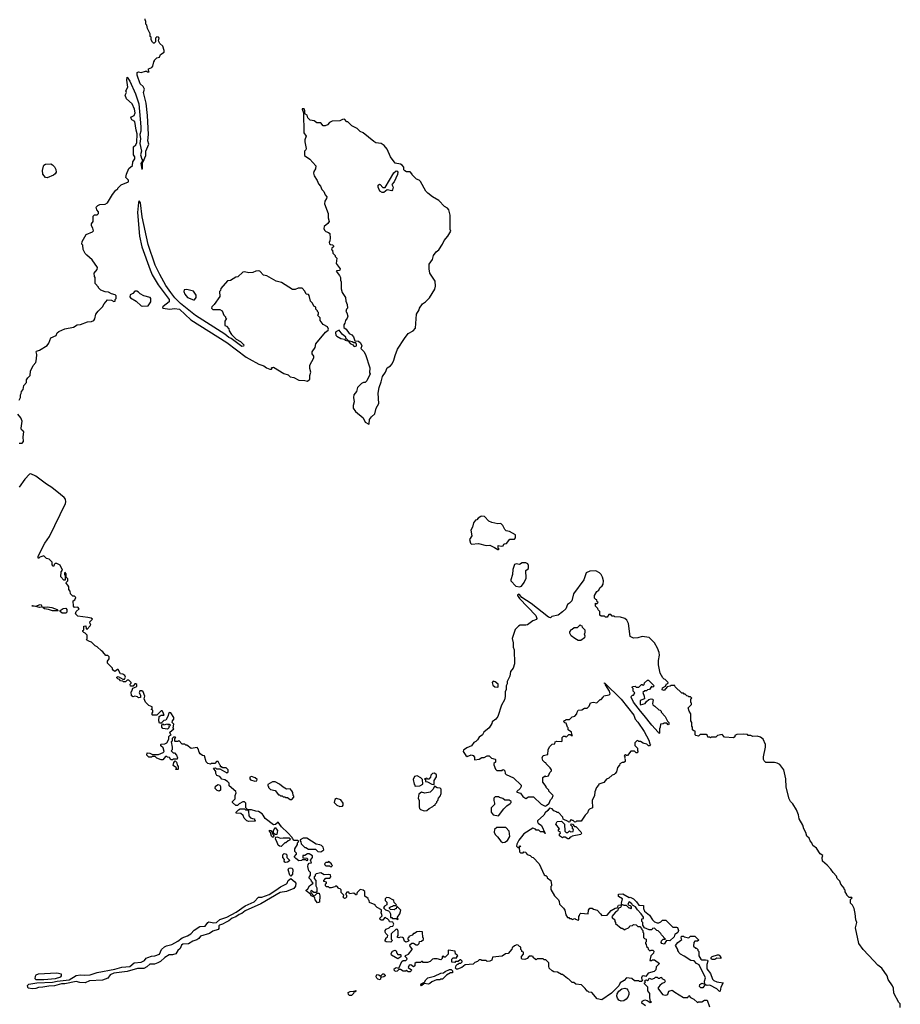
# Model space of a CAD drawing. Extents: x 2789571 to 2951634, y 860514 to 1033803.
# Tile 42 of 102: x 2879940 to 2889990, y 974771 to 986006. Entities that reach past the tile are written whole.
import ezdxf

# ---------------------------------------------------------------- set-up
doc = ezdxf.new("R2010")
doc.units = 0

msp = doc.modelspace()

# ---------------------------------------------------------------- linework, layer by layer
at = {"layer": '0CON05XD'}
for points in [[(2879932, 981665), (2879950, 981695), (2879950, 981725), (2879958, 981742), (2879960, 981765), (2879980, 981785), (2879988, 981832), (2880018, 981865), (2880018, 981895), (2880031, 981919), (2880058, 981945), (2880063, 981997), (2880095, 982060), (2880122, 982095), (2880133, 982137), (2880134, 982185), (2880127, 982215), (2880132, 982225), (2880166, 982234), (2880255, 982288), (2880274, 982316), (2880294, 982376), (2880355, 982402), (2880368, 982435), (2880385, 982450), (2880455, 982480), (2880554, 982496), (2880595, 982523), (2880635, 982527), (2880715, 982557), (2880758, 982562), (2880785, 982572), (2880797, 982593), (2880810, 982645), (2880835, 982680), (2880885, 982730), (2880902, 982765), (2880942, 982808), (2880987, 982807), (2881015, 982790), (2881030, 982795), (2881030, 982815), (2881040, 982825), (2881040, 982855), (2881028, 982868), (2880988, 982878), (2880955, 982898), (2880915, 982900), (2880865, 982920), (2880840, 982945), (2880840, 982955), (2880800, 982995), (2880800, 983065), (2880792, 983075), (2880790, 983115), (2880822, 983155), (2880827, 983177), (2880766, 983266), (2880705, 983318), (2880685, 983340), (2880663, 983383), (2880660, 983435), (2880650, 983445), (2880652, 983475), (2880700, 983555), (2880770, 983585), (2880782, 983598), (2880776, 983626), (2880760, 983655), (2880760, 983675), (2880780, 983705), (2880780, 983765), (2880795, 983780), (2880825, 983780), (2880840, 983795), (2880840, 983815), (2880820, 983835), (2880813, 983867), (2880830, 983885), (2880854, 983896), (2880915, 983902), (2880940, 983915), (2880997, 984013), (2881035, 984060), (2881060, 984075), (2881060, 984085), (2881097, 984123), (2881180, 984155), (2881180, 984175), (2881150, 984205), (2881157, 984245), (2881185, 984310), (2881227, 984343), (2881230, 984385), (2881252, 984418), (2881252, 984442), (2881240, 984465), (2881240, 984555), (2881265, 984580), (2881276, 984604), (2881282, 984705), (2881269, 984745), (2881252, 984845), (2881220, 984865), (2881208, 984885), (2881214, 984896), (2881246, 984914), (2881256, 984945), (2881249, 984985), (2881225, 985048), (2881158, 985105), (2881142, 985145), (2881158, 985175), (2881150, 985195), (2881174, 985235), (2881164, 985316), (2881165, 985350), (2881196, 985306), (2881262, 985162), (2881299, 985045), (2881324, 984785), (2881323, 984735), (2881310, 984695), (2881317, 984645), (2881312, 984595), (2881328, 984505), (2881320, 984465), (2881333, 984413), (2881340, 984405), (2881340, 984395), (2881322, 984365), (2881332, 984302), (2881340, 984305), (2881340, 984375), (2881350, 984385), (2881378, 984455), (2881381, 984505), (2881412, 984585), (2881403, 984625), (2881410, 984695), (2881397, 984913), (2881382, 985052), (2881353, 985175), (2881363, 985215), (2881349, 985245), (2881316, 985275), (2881282, 985375), (2881280, 985405), (2881295, 985410), (2881325, 985402), (2881375, 985420), (2881385, 985420), (2881395, 985410), (2881418, 985412), (2881410, 985425), (2881410, 985445), (2881448, 985462), (2881460, 985475), (2881470, 985525), (2881480, 985535), (2881480, 985545), (2881505, 985570), (2881535, 985580), (2881545, 985610), (2881590, 985635), (2881590, 985655), (2881572, 985705), (2881538, 985735), (2881522, 985765), (2881530, 985795), (2881525, 985808), (2881505, 985812), (2881490, 985795), (2881488, 985755), (2881475, 985740), (2881465, 985740), (2881455, 985750), (2881440, 985775), (2881440, 985805), (2881430, 985815), (2881430, 985845), (2881400, 985905), (2881390, 985945), (2881380, 985955), (2881380, 985985), (2881370, 986005), (2881370, 986015)], [(2883925, 981390), (2883930, 981395), (2883932, 981445), (2883953, 981475), (2883993, 981507), (2884009, 981575), (2884040, 981625), (2884029, 981745), (2884041, 981809), (2884065, 981874), (2884079, 981935), (2884116, 981985), (2884135, 982035), (2884172, 982058), (2884189, 982081), (2884210, 982120), (2884223, 982175), (2884251, 982245), (2884330, 982370), (2884374, 982426), (2884431, 982455), (2884458, 982485), (2884470, 982645), (2884500, 982695), (2884502, 982715), (2884538, 982765), (2884570, 982785), (2884615, 982833), (2884678, 982932), (2884684, 982966), (2884682, 983022), (2884622, 983115), (2884612, 983165), (2884612, 983215), (2884651, 983269), (2884664, 983316), (2884692, 983358), (2884725, 983382), (2884766, 983444), (2884784, 983485), (2884827, 983535), (2884860, 983595), (2884853, 983613), (2884854, 983775), (2884836, 983836), (2884822, 983855), (2884788, 983875), (2884723, 983943), (2884650, 983985), (2884597, 984027), (2884575, 984050), (2884515, 984160), (2884497, 984177), (2884470, 984185), (2884420, 984235), (2884420, 984245), (2884395, 984270), (2884355, 984272), (2884335, 984280), (2884323, 984293), (2884322, 984325), (2884305, 984348), (2884285, 984358), (2884225, 984370), (2884172, 984442), (2884135, 984530), (2884099, 984569), (2884065, 984592), (2884005, 984600), (2883980, 984615), (2883860, 984715), (2883825, 984732), (2883790, 984765), (2883730, 984795), (2883700, 984825), (2883685, 984840), (2883672, 984842), (2883645, 984870), (2883625, 984868), (2883595, 984852), (2883505, 984850), (2883475, 984832), (2883452, 984805), (2883425, 984794), (2883404, 984794), (2883375, 984830), (2883331, 984831), (2883302, 984852), (2883255, 984860), (2883230, 984885), (2883220, 984915), (2883192, 984932), (2883192, 984965), (2883185, 984990), (2883165, 984990), (2883162, 984985), (2883180, 984945), (2883183, 984715), (2883209, 984679), (2883194, 984636), (2883194, 984614), (2883210, 984535), (2883207, 984523), (2883190, 984505), (2883190, 984455), (2883252, 984415), (2883318, 984338), (2883316, 984306), (2883298, 984275), (2883294, 984256), (2883302, 984225), (2883335, 984173), (2883348, 984135), (2883371, 984105), (2883387, 984067), (2883412, 984045), (2883426, 984006), (2883446, 983985), (2883443, 983965), (2883422, 983935), (2883420, 983905), (2883462, 983795), (2883460, 983745), (2883471, 983705), (2883458, 983682), (2883414, 983646), (2883410, 983625), (2883418, 983605), (2883435, 983588), (2883465, 983578), (2883480, 983565), (2883483, 983515), (2883478, 983482), (2883472, 983465), (2883475, 983450), (2883485, 983440), (2883508, 983438), (2883520, 983425), (2883520, 983415), (2883502, 983398), (2883500, 983385), (2883510, 983375), (2883512, 983342), (2883540, 983315), (2883540, 983305), (2883560, 983285), (2883553, 983223), (2883597, 983165), (2883595, 983150), (2883587, 983143), (2883558, 983142), (2883550, 983135), (2883589, 983089), (2883602, 983065), (2883602, 983035), (2883610, 983015), (2883610, 982935), (2883620, 982895), (2883657, 982835), (2883663, 982793), (2883678, 982755), (2883680, 982715), (2883670, 982705), (2883662, 982675), (2883675, 982660), (2883684, 982624), (2883678, 982602), (2883657, 982575), (2883652, 982545), (2883640, 982525), (2883640, 982495), (2883664, 982474), (2883698, 982425), (2883730, 982410), (2883749, 982389), (2883765, 982340), (2883805, 982338), (2883830, 982320), (2883844, 982286), (2883833, 982253), (2883869, 982219), (2883888, 982185), (2883934, 982034), (2883932, 981975), (2883938, 981965), (2883902, 981885), (2883882, 981868), (2883865, 981868), (2883840, 981855), (2883795, 981810), (2883782, 981765), (2883752, 981725), (2883748, 981695), (2883757, 981645), (2883746, 981604), (2883747, 981573), (2883774, 981534), (2883860, 981465), (2883882, 981415), (2883925, 981390)], [(2880255, 984202), (2880234, 984204), (2880205, 984245), (2880201, 984285), (2880210, 984335), (2880215, 984345), (2880235, 984357), (2880295, 984363), (2880315, 984352), (2880337, 984327), (2880352, 984295), (2880356, 984265), (2880345, 984246), (2880327, 984233), (2880255, 984202)], [(2884095, 984033), (2884075, 984034), (2884050, 984050), (2884029, 984095), (2884032, 984118), (2884045, 984128), (2884055, 984127), (2884085, 984090), (2884109, 984091), (2884211, 984259), (2884235, 984280), (2884248, 984278), (2884256, 984265), (2884251, 984239), (2884213, 984157), (2884186, 984125), (2884201, 984095), (2884195, 984063), (2884185, 984053), (2884135, 984064), (2884095, 984033)], [(2883225, 981880), (2883250, 981905), (2883250, 981945), (2883262, 981985), (2883252, 982025), (2883252, 982065), (2883297, 982147), (2883298, 982165), (2883278, 982195), (2883277, 982215), (2883311, 982265), (2883321, 982309), (2883429, 982441), (2883461, 982465), (2883464, 982475), (2883453, 982503), (2883405, 982530), (2883368, 982575), (2883370, 982605), (2883340, 982635), (2883350, 982645), (2883350, 982665), (2883340, 982675), (2883340, 982685), (2883320, 982705), (2883320, 982725), (2883295, 982738), (2883281, 982771), (2883260, 982795), (2883245, 982860), (2883235, 982870), (2883210, 982875), (2883195, 982910), (2883162, 982942), (2883117, 982943), (2883085, 982928), (2883055, 982928), (2882926, 983006), (2882865, 983022), (2882760, 983085), (2882723, 983093), (2882680, 983135), (2882665, 983140), (2882633, 983137), (2882599, 983121), (2882555, 983117), (2882505, 983129), (2882485, 983127), (2882428, 983072), (2882405, 983070), (2882345, 983030), (2882310, 983025), (2882235, 982940), (2882230, 982915), (2882220, 982905), (2882222, 982848), (2882158, 982755), (2882132, 982728), (2882130, 982715), (2882145, 982700), (2882225, 982700), (2882250, 982685), (2882270, 982635), (2882290, 982615), (2882290, 982605), (2882300, 982595), (2882280, 982565), (2882280, 982515), (2882298, 982508), (2882328, 982478), (2882330, 982455), (2882358, 982415), (2882412, 982362), (2882460, 982335), (2882497, 982295), (2882495, 982280), (2882475, 982278), (2882355, 982367), (2882325, 982380), (2882279, 982419), (2881945, 982631), (2881775, 982768), (2881712, 982832), (2881663, 982893), (2881606, 982975), (2881539, 983099), (2881484, 983205), (2881405, 983442), (2881337, 983757), (2881317, 983915), (2881305, 983940), (2881295, 983920), (2881286, 983805), (2881307, 983535), (2881334, 983414), (2881428, 983152), (2881453, 983095), (2881521, 982981), (2881647, 982815), (2881645, 982785), (2881577, 982735), (2881568, 982725), (2881572, 982715), (2881655, 982702), (2881705, 982710), (2881765, 982703), (2881893, 982583), (2882303, 982323), (2882525, 982157), (2882558, 982138), (2882670, 982075), (2882727, 982057), (2882755, 982032), (2882795, 982020), (2882815, 982020), (2882820, 982025), (2882812, 982038), (2882835, 982042), (2882955, 981970), (2883005, 981952), (2883025, 981932), (2883070, 981925), (2883124, 981894), (2883195, 981890), (2883225, 981880)], [(2881345, 982737), (2881405, 982740), (2881438, 982785), (2881438, 982825), (2881430, 982835), (2881356, 982856), (2881315, 982878), (2881296, 982896), (2881275, 982908), (2881255, 982908), (2881229, 982881), (2881200, 982865), (2881198, 982845), (2881204, 982834), (2881268, 982795), (2881325, 982743), (2881345, 982737)], [(2881925, 982808), (2881935, 982810), (2881952, 982835), (2881953, 982863), (2881925, 982908), (2881846, 982926), (2881817, 982923), (2881813, 982905), (2881824, 982875), (2881854, 982835), (2881925, 982808)], [(2883685, 982340), (2883690, 982345), (2883662, 982372), (2883660, 982385), (2883619, 982419), (2883585, 982462), (2883548, 982445), (2883542, 982435), (2883548, 982408), (2883560, 982395), (2883605, 982367), (2883645, 982360), (2883655, 982350), (2883685, 982340)], [(2883765, 982276), (2883785, 982284), (2883785, 982300), (2883775, 982320), (2883755, 982320), (2883735, 982332), (2883690, 982340), (2883711, 982311), (2883740, 982295), (2883752, 982282), (2883765, 982276)], [(2879935, 981174), (2879967, 981173), (2879982, 981195), (2879980, 981245), (2879987, 981305), (2879975, 981320), (2879960, 981325), (2879958, 981345), (2879966, 981426), (2879952, 981465), (2879920, 981505)], [(2880405, 980588), (2880307, 980667), (2880245, 980705), (2880125, 980798), (2880065, 980826), (2880050, 980820), (2879999, 980765), (2879935, 980671)], [(2884538, 975595), (2884535, 975600), (2884505, 975602), (2884473, 975597), (2884445, 975580), (2884435, 975580), (2884418, 975562), (2884380, 975545), (2884380, 975535), (2884370, 975525), (2884370, 975515), (2884380, 975505), (2884378, 975492), (2884345, 975480), (2884332, 975492), (2884320, 975525), (2884310, 975535), (2884285, 975538), (2884265, 975530), (2884250, 975535), (2884250, 975545), (2884260, 975555), (2884258, 975605), (2884250, 975625), (2884235, 975630), (2884180, 975575), (2884180, 975515), (2884190, 975505), (2884188, 975492), (2884175, 975482), (2884123, 975483), (2884112, 975492), (2884110, 975505), (2884120, 975515), (2884120, 975525), (2884138, 975542), (2884140, 975555), (2884118, 975578), (2884110, 975595), (2884110, 975615), (2884122, 975628), (2884158, 975642), (2884172, 975658), (2884198, 975662), (2884208, 975685), (2884198, 975708), (2884162, 975712), (2884158, 975728), (2884138, 975748), (2884125, 975750), (2884115, 975760), (2884102, 975758), (2884085, 975730), (2884065, 975730), (2884055, 975740), (2884050, 975755), (2884078, 975782), (2884068, 975808), (2884060, 975815), (2884070, 975825), (2884068, 975848), (2884020, 975875), (2884000, 975895), (2883998, 975908), (2883932, 975932), (2883930, 975955), (2883920, 975965), (2883918, 975978), (2883880, 976005), (2883877, 976057), (2883860, 976075), (2883825, 976080), (2883792, 976048), (2883785, 976020), (2883775, 976020), (2883755, 976040), (2883705, 976030), (2883695, 976050), (2883675, 976050), (2883660, 976035), (2883660, 976025), (2883670, 976015), (2883670, 975995), (2883658, 975982), (2883645, 975980), (2883630, 975995), (2883638, 976018), (2883608, 976048), (2883608, 976078), (2883598, 976088), (2883582, 976092), (2883558, 976118), (2883545, 976120), (2883535, 976110), (2883495, 976100), (2883475, 976100), (2883465, 976110), (2883442, 976112), (2883430, 976125), (2883430, 976145), (2883440, 976155), (2883440, 976165), (2883412, 976172), (2883410, 976185), (2883435, 976210), (2883478, 976212), (2883490, 976225), (2883487, 976247), (2883465, 976252), (2883415, 976250), (2883375, 976270), (2883325, 976260), (2883312, 976248), (2883310, 976235), (2883300, 976225), (2883300, 976205), (2883320, 976185), (2883320, 976125), (2883332, 976102), (2883332, 976058), (2883322, 976048), (2883298, 976048), (2883265, 976070), (2883260, 976055), (2883270, 976045), (2883272, 976032), (2883295, 976010), (2883308, 976012), (2883335, 976040), (2883358, 976038), (2883365, 976010), (2883360, 975935), (2883338, 975928), (2883313, 975963), (2883308, 975988), (2883298, 975998), (2883265, 976010), (2883258, 976028), (2883210, 976065), (2883210, 976075), (2883230, 976090), (2883247, 976123), (2883290, 976155), (2883270, 976175), (2883268, 976188), (2883240, 976215), (2883260, 976245), (2883260, 976275), (2883240, 976295), (2883230, 976345), (2883232, 976368), (2883245, 976380), (2883270, 976385), (2883260, 976415), (2883280, 976445), (2883280, 976465), (2883245, 976490), (2883225, 976490), (2883195, 976470), (2883172, 976468), (2883172, 976442), (2883215, 976440), (2883228, 976428), (2883215, 976410), (2883205, 976420), (2883165, 976420), (2883157, 976413), (2883125, 976410), (2883090, 976435), (2883072, 976455), (2883100, 976485), (2883100, 976495), (2883080, 976515), (2883080, 976545), (2883110, 976595), (2883110, 976615), (2883120, 976625), (2883120, 976635), (2883115, 976640), (2883072, 976642), (2883052, 976662), (2883050, 976675), (2882999, 976729), (2882928, 976795), (2882888, 976848), (2882858, 976822), (2882835, 976820), (2882740, 976890), (2882720, 976930), (2882706, 976946), (2882665, 976973), (2882634, 976974), (2882585, 976992), (2882540, 976990), (2882550, 976975), (2882553, 976923), (2882575, 976900), (2882595, 976890), (2882618, 976888), (2882620, 976875), (2882630, 976865), (2882625, 976860), (2882555, 976858), (2882533, 976863), (2882500, 976895), (2882490, 976925), (2882465, 976950), (2882412, 976952), (2882410, 976965), (2882435, 976990), (2882455, 977000), (2882505, 977000), (2882515, 976990), (2882540, 976990), (2882540, 976995), (2882520, 977015), (2882520, 977065), (2882505, 977080), (2882485, 977080), (2882443, 977057), (2882425, 977040), (2882405, 977040), (2882370, 977075), (2882370, 977085), (2882400, 977115), (2882398, 977152), (2882410, 977185), (2882408, 977198), (2882330, 977265), (2882330, 977295), (2882310, 977315), (2882282, 977332), (2882245, 977340), (2882225, 977370), (2882191, 977381), (2882178, 977405), (2882177, 977427), (2882150, 977465), (2882175, 977470), (2882185, 977460), (2882225, 977460), (2882305, 977412), (2882320, 977425), (2882320, 977445), (2882295, 977470), (2882255, 977470), (2882245, 977480), (2882232, 977482), (2882230, 977495), (2882222, 977502), (2882205, 977540), (2882185, 977540), (2882165, 977520), (2882125, 977520), (2882118, 977512), (2882085, 977520), (2882068, 977538), (2882048, 977608), (2882025, 977612), (2882001, 977631), (2881988, 977648), (2881977, 977687), (2881965, 977700), (2881895, 977690), (2881848, 977728), (2881835, 977730), (2881825, 977740), (2881795, 977740), (2881755, 977780), (2881745, 977770), (2881715, 977770), (2881710, 977775), (2881710, 977805), (2881720, 977815), (2881715, 977820), (2881695, 977820), (2881680, 977805), (2881680, 977775), (2881670, 977765), (2881678, 977705), (2881678, 977675), (2881670, 977665), (2881692, 977642), (2881705, 977640), (2881730, 977615), (2881740, 977585), (2881735, 977570), (2881695, 977570), (2881685, 977560), (2881665, 977560), (2881648, 977588), (2881625, 977590), (2881618, 977598), (2881605, 977600), (2881575, 977560), (2881555, 977560), (2881505, 977580), (2881485, 977600), (2881455, 977600), (2881445, 977590), (2881415, 977590), (2881390, 977615), (2881395, 977640), (2881425, 977638), (2881455, 977620), (2881525, 977620), (2881577, 977643), (2881590, 977655), (2881577, 977697), (2881552, 977722), (2881550, 977735), (2881555, 977740), (2881597, 977743), (2881617, 977753), (2881640, 977795), (2881643, 977827), (2881652, 977838), (2881670, 977845), (2881662, 977852), (2881652, 977878), (2881700, 977915), (2881690, 977925), (2881697, 977967), (2881680, 977985), (2881682, 978005), (2881698, 978025), (2881698, 978045), (2881665, 978098), (2881645, 978100), (2881640, 978095), (2881632, 978055), (2881608, 978012), (2881585, 978010), (2881555, 977980), (2881535, 977980), (2881528, 978005), (2881530, 978055), (2881555, 978070), (2881585, 978070), (2881590, 978075), (2881580, 978085), (2881580, 978095), (2881565, 978120), (2881555, 978120), (2881505, 978070), (2881455, 978070), (2881450, 978075), (2881450, 978095), (2881460, 978105), (2881458, 978128), (2881440, 978135), (2881450, 978145), (2881450, 978165), (2881415, 978180), (2881375, 978220), (2881362, 978255), (2881367, 978287), (2881347, 978337), (2881335, 978350), (2881312, 978348), (2881302, 978325), (2881317, 978297), (2881318, 978272), (2881295, 978270), (2881285, 978280), (2881255, 978288), (2881235, 978280), (2881215, 978290), (2881210, 978335), (2881220, 978345), (2881232, 978378), (2881268, 978392), (2881278, 978402), (2881275, 978420), (2881267, 978427), (2881253, 978427), (2881235, 978400), (2881205, 978400), (2881200, 978425), (2881210, 978435), (2881210, 978445), (2881185, 978468), (2881165, 978470), (2881148, 978452), (2881125, 978450), (2881115, 978460), (2881092, 978462), (2881078, 978478), (2881060, 978485), (2881050, 978495), (2881050, 978505), (2881065, 978510), (2881115, 978480), (2881135, 978480), (2881148, 978505), (2881138, 978525), (2881117, 978537), (2881092, 978542), (2881065, 978590), (2881055, 978590), (2881025, 978570), (2881012, 978582), (2881000, 978595), (2880998, 978608), (2880940, 978665), (2880940, 978685), (2880960, 978715), (2880960, 978735), (2880945, 978750), (2880922, 978752), (2880890, 978795), (2880874, 978804), (2880825, 978850), (2880802, 978862), (2880760, 978905), (2880735, 978910), (2880702, 978932), (2880710, 978945), (2880710, 978985), (2880688, 979008), (2880672, 979012), (2880660, 979025), (2880660, 979035), (2880670, 979045), (2880673, 979087), (2880695, 979090), (2880700, 979055), (2880708, 979052), (2880745, 979090), (2880750, 979105), (2880743, 979113), (2880742, 979135), (2880770, 979165), (2880755, 979178), (2880716, 979186), (2880605, 979201), (2880576, 979225), (2880586, 979254), (2880620, 979285), (2880602, 979302), (2880565, 979300), (2880553, 979313), (2880550, 979375), (2880570, 979385), (2880580, 979415), (2880565, 979430), (2880545, 979430), (2880520, 979455), (2880517, 979487), (2880500, 979505), (2880500, 979535), (2880490, 979555), (2880470, 979575), (2880472, 979588), (2880490, 979605), (2880490, 979625), (2880470, 979645), (2880470, 979685), (2880458, 979698), (2880450, 979695), (2880450, 979675), (2880460, 979665), (2880458, 979612), (2880445, 979610), (2880408, 979648), (2880412, 979705), (2880430, 979725), (2880403, 979783), (2880365, 979800), (2880345, 979800), (2880332, 979788), (2880328, 979772), (2880322, 979772), (2880310, 979785), (2880310, 979815), (2880275, 979850), (2880245, 979858), (2880215, 979890), (2880168, 979872), (2880155, 979860), (2880150, 979865), (2880152, 979885), (2880227, 980035), (2880280, 980110), (2880461, 980485), (2880468, 980505), (2880464, 980535), (2880449, 980555), (2880405, 980588)], [(2885405, 979960), (2885410, 979965), (2885400, 979975), (2885402, 980008), (2885435, 980000), (2885458, 980002), (2885465, 980020), (2885473, 980027), (2885495, 980030), (2885533, 980077), (2885585, 980080), (2885598, 980095), (2885597, 980127), (2885530, 980165), (2885490, 980175), (2885475, 980190), (2885452, 980235), (2885435, 980252), (2885425, 980258), (2885395, 980253), (2885328, 980268), (2885292, 980285), (2885245, 980336), (2885215, 980343), (2885201, 980339), (2885171, 980319), (2885155, 980300), (2885140, 980295), (2885118, 980265), (2885106, 980214), (2885088, 980182), (2885100, 980115), (2885074, 980076), (2885083, 980033), (2885095, 980022), (2885175, 980028), (2885265, 980008), (2885305, 980010), (2885360, 979985), (2885395, 979960), (2885405, 979960)], [(2885645, 979534), (2885666, 979544), (2885697, 979583), (2885719, 979635), (2885718, 979722), (2885747, 979743), (2885748, 979778), (2885738, 979798), (2885717, 979807), (2885675, 979808), (2885645, 979790), (2885605, 979798), (2885585, 979788), (2885568, 979732), (2885563, 979677), (2885544, 979616), (2885546, 979605), (2885602, 979542), (2885645, 979534)], [(2889988, 974735), (2889990, 974775), (2889975, 974790), (2889915, 974900), (2889912, 974955), (2889902, 974982), (2889853, 975053), (2889840, 975095), (2889778, 975185), (2889735, 975217), (2889689, 975269), (2889566, 975396), (2889517, 975465), (2889479, 975645), (2889492, 975705), (2889483, 975735), (2889476, 975806), (2889462, 975865), (2889443, 975903), (2889420, 975925), (2889422, 975968), (2889440, 975985), (2889435, 975990), (2889405, 975990), (2889380, 976015), (2889380, 976025), (2889360, 976055), (2889360, 976075), (2889350, 976085), (2889350, 976095), (2889312, 976142), (2889300, 976175), (2889270, 976205), (2889262, 976235), (2889224, 976274), (2889198, 976315), (2889155, 976360), (2889103, 976403), (2889100, 976445), (2889105, 976470), (2889077, 976487), (2889033, 976553), (2888992, 976585), (2888980, 976615), (2888960, 976635), (2888948, 976668), (2888925, 976690), (2888912, 976732), (2888888, 976775), (2888877, 976815), (2888836, 976886), (2888827, 976935), (2888805, 976990), (2888765, 977060), (2888737, 977087), (2888722, 977115), (2888688, 977248), (2888682, 977345), (2888662, 977448), (2888615, 977508), (2888585, 977522), (2888555, 977530), (2888455, 977532), (2888435, 977550), (2888428, 977565), (2888428, 977595), (2888452, 977705), (2888452, 977735), (2888425, 977798), (2888395, 977818), (2888355, 977830), (2888308, 977828), (2888285, 977840), (2888255, 977840), (2888245, 977850), (2888195, 977852), (2888125, 977850), (2888103, 977837), (2888100, 977825), (2888085, 977812), (2887985, 977820), (2887955, 977850), (2887905, 977840), (2887885, 977820), (2887835, 977820), (2887825, 977810), (2887815, 977820), (2887795, 977820), (2887788, 977838), (2887775, 977850), (2887705, 977850), (2887685, 977830), (2887655, 977840), (2887650, 977845), (2887648, 977888), (2887632, 977892), (2887620, 977905), (2887620, 977935), (2887610, 977945), (2887610, 977985), (2887600, 978005), (2887598, 978085), (2887580, 978115), (2887570, 978155), (2887607, 978193), (2887607, 978207), (2887600, 978215), (2887600, 978255), (2887610, 978265), (2887595, 978280), (2887575, 978280), (2887568, 978288), (2887552, 978292), (2887535, 978310), (2887525, 978310), (2887515, 978320), (2887495, 978320), (2887422, 978392), (2887415, 978410), (2887375, 978410), (2887365, 978400), (2887328, 978392), (2887295, 978353), (2887271, 978361), (2887275, 978382), (2887310, 978400), (2887322, 978428), (2887335, 978430), (2887340, 978445), (2887308, 978478), (2887295, 978480), (2887280, 978495), (2887248, 978548), (2887230, 978645), (2887230, 978695), (2887240, 978755), (2887237, 978785), (2887220, 978835), (2887186, 978896), (2887125, 978957), (2887045, 978967), (2886995, 978953), (2886945, 978950), (2886905, 978970), (2886886, 979116), (2886868, 979155), (2886845, 979172), (2886795, 979190), (2886733, 979193), (2886725, 979200), (2886702, 979202), (2886685, 979220), (2886662, 979218), (2886645, 979190), (2886625, 979190), (2886615, 979200), (2886575, 979200), (2886562, 979212), (2886560, 979255), (2886542, 979272), (2886538, 979288), (2886510, 979315), (2886512, 979348), (2886525, 979340), (2886540, 979355), (2886530, 979365), (2886528, 979388), (2886515, 979390), (2886500, 979405), (2886500, 979435), (2886525, 979480), (2886550, 979495), (2886562, 979525), (2886588, 979545), (2886597, 979565), (2886602, 979605), (2886593, 979645), (2886577, 979675), (2886556, 979696), (2886515, 979717), (2886445, 979713), (2886404, 979696), (2886378, 979615), (2886262, 979455), (2886240, 979375), (2886215, 979348), (2886192, 979335), (2886172, 979285), (2886135, 979248), (2886087, 979213), (2886013, 979197), (2885998, 979182), (2885975, 979190), (2885777, 979345), (2885670, 979415), (2885645, 979448), (2885635, 979452), (2885620, 979445), (2885620, 979435), (2885645, 979400), (2885829, 979209), (2885842, 979175), (2885836, 979164), (2885795, 979147), (2885735, 979103), (2885715, 979097), (2885653, 979097), (2885634, 979086), (2885593, 979047), (2885560, 978945), (2885572, 978895), (2885570, 978845), (2885582, 978815), (2885587, 978655), (2885570, 978605), (2885541, 978569), (2885532, 978515), (2885502, 978455), (2885502, 978428), (2885492, 978405), (2885493, 978365), (2885480, 978335), (2885482, 978285), (2885472, 978245), (2885440, 978185), (2885396, 978054), (2885372, 978025), (2885330, 977995), (2885328, 977975), (2885298, 977925), (2885238, 977875), (2885222, 977845), (2885185, 977818), (2885165, 977788), (2885145, 977770)], [(2880165, 979299), (2880125, 979312), (2880080, 979315), (2880085, 979320), (2880125, 979316), (2880175, 979332), (2880185, 979329), (2880193, 979315), (2880192, 979305), (2880185, 979302), (2880165, 979299)], [(2880315, 979261), (2880267, 979277), (2880224, 979284), (2880208, 979295), (2880208, 979302), (2880255, 979307), (2880305, 979300), (2880367, 979275), (2880380, 979265), (2880375, 979262), (2880315, 979261)], [(2880465, 979234), (2880426, 979236), (2880400, 979255), (2880402, 979265), (2880435, 979288), (2880465, 979290), (2880476, 979276), (2880479, 979255), (2880476, 979244), (2880465, 979234)], [(2886345, 978922), (2886315, 978922), (2886275, 978944), (2886233, 978975), (2886218, 979005), (2886218, 979022), (2886230, 979035), (2886230, 979045), (2886245, 979050), (2886268, 979072), (2886305, 979070), (2886335, 979100), (2886342, 979092), (2886355, 979090), (2886360, 979075), (2886390, 979045), (2886390, 979005), (2886382, 978998), (2886390, 978975), (2886387, 978953), (2886345, 978922)], [(2885395, 978390), (2885400, 978395), (2885400, 978425), (2885365, 978450), (2885342, 978458), (2885332, 978445), (2885341, 978411), (2885363, 978393), (2885395, 978390)], [(2887235, 977860), (2887228, 977878), (2887153, 977955), (2887068, 978068), (2887024, 978115), (2886945, 978220), (2886920, 978275), (2886922, 978288), (2886932, 978298), (2886945, 978300), (2886960, 978325), (2886940, 978345), (2886940, 978375), (2886930, 978385), (2886932, 978398), (2886965, 978400), (2886975, 978390), (2887005, 978390), (2887035, 978420), (2887045, 978420), (2887055, 978410), (2887068, 978422), (2887072, 978438), (2887105, 978470), (2887118, 978468), (2887180, 978405), (2887165, 978390), (2887152, 978398), (2887128, 978362), (2887105, 978360), (2887095, 978350), (2887075, 978350), (2887052, 978328), (2887067, 978287), (2887070, 978255), (2887022, 978238), (2887020, 978195), (2887025, 978190), (2887077, 978203), (2887092, 978228), (2887121, 978249), (2887145, 978257), (2887162, 978252), (2887168, 978245), (2887160, 978205), (2887165, 978190), (2887190, 978175), (2887235, 978130), (2887248, 978128), (2887260, 978115), (2887260, 978105), (2887307, 978057), (2887332, 978002), (2887350, 977985), (2887350, 977965), (2887342, 977962), (2887325, 977980), (2887295, 977980), (2887285, 977970), (2887252, 977968), (2887250, 977935), (2887240, 977915), (2887240, 977865), (2887235, 977860)], [(2885145, 977770), (2885121, 977759), (2885095, 977722), (2885043, 977697), (2885005, 977670), (2885000, 977655), (2885031, 977611), (2885045, 977600), (2885094, 977616), (2885115, 977610), (2885132, 977592), (2885130, 977565), (2885135, 977560), (2885185, 977570), (2885213, 977587), (2885242, 977588), (2885275, 977608), (2885297, 977607), (2885325, 977580), (2885365, 977570), (2885370, 977565), (2885370, 977535), (2885352, 977518), (2885350, 977505), (2885370, 977455), (2885385, 977440), (2885445, 977440), (2885455, 977450), (2885465, 977448), (2885477, 977435), (2885480, 977405), (2885492, 977392), (2885576, 977356), (2885661, 977271), (2885663, 977255), (2885652, 977235), (2885612, 977198), (2885612, 977192), (2885655, 977180), (2885682, 977142), (2885715, 977120), (2885745, 977140), (2885805, 977140), (2885893, 977055), (2885935, 977034), (2885951, 977039), (2885983, 977067), (2885996, 977104), (2886017, 977125), (2886028, 977155), (2885980, 977205), (2885980, 977215), (2885950, 977245), (2885950, 977255), (2885910, 977305), (2885912, 977358), (2885935, 977380), (2885945, 977370), (2885975, 977380), (2885990, 977415), (2886010, 977435), (2886010, 977445), (2885995, 977470), (2885950, 977515), (2885946, 977526), (2885932, 977532), (2885912, 977552), (2885902, 977585), (2885915, 977610), (2885968, 977622), (2885972, 977675), (2885985, 977710), (2886015, 977740), (2886048, 977742), (2886052, 977768), (2886070, 977775), (2886125, 977770), (2886130, 977775), (2886130, 977815), (2886145, 977830), (2886165, 977830), (2886175, 977820), (2886205, 977850), (2886225, 977850), (2886235, 977840), (2886250, 977840), (2886240, 977855), (2886238, 977878), (2886200, 977905), (2886200, 977925), (2886190, 977935), (2886178, 977978), (2886162, 977982), (2886150, 977995), (2886155, 978010), (2886165, 978010), (2886175, 978020), (2886215, 978020), (2886245, 978050), (2886275, 978060), (2886300, 978085), (2886302, 978105), (2886315, 978128), (2886357, 978133), (2886385, 978150), (2886418, 978152), (2886438, 978172), (2886455, 978210), (2886485, 978220), (2886527, 978213), (2886565, 978250), (2886575, 978250), (2886600, 978275), (2886605, 978290), (2886668, 978302), (2886678, 978315), (2886670, 978345), (2886624, 978415), (2886620, 978430), (2886615, 978430), (2886615, 978440), (2886805, 978253), (2886950, 978070), (2886964, 978024), (2886995, 977990), (2887065, 977883), (2887120, 977785), (2887130, 977745), (2887140, 977735), (2887128, 977722), (2887115, 977720), (2887098, 977738), (2887068, 977748), (2887055, 977750), (2887025, 977770), (2887005, 977770), (2886995, 977780), (2886982, 977778), (2886960, 977755), (2886960, 977725), (2886990, 977695), (2886990, 977665), (2886998, 977652), (2886988, 977642), (2886975, 977640), (2886955, 977660), (2886915, 977660), (2886878, 977612), (2886865, 977610), (2886852, 977618), (2886840, 977605), (2886850, 977595), (2886842, 977578), (2886850, 977565), (2886848, 977542), (2886835, 977530), (2886815, 977530), (2886790, 977515), (2886785, 977500), (2886762, 977475), (2886752, 977425), (2886736, 977404), (2886725, 977392), (2886700, 977385), (2886665, 977352), (2886635, 977340), (2886605, 977302), (2886550, 977285), (2886545, 977270), (2886523, 977247), (2886502, 977195), (2886500, 977155), (2886472, 977095), (2886477, 977013), (2886442, 976998), (2886432, 976988), (2886420, 976955), (2886395, 976930), (2886348, 976862), (2886295, 976860), (2886288, 976852), (2886275, 976850), (2886258, 976868), (2886245, 976870), (2886235, 976880), (2886222, 976868), (2886218, 976852), (2886205, 976850), (2886198, 976858), (2886142, 976882), (2886138, 976908), (2886088, 976958), (2886075, 976960), (2886068, 976968), (2886035, 976980), (2886015, 977000), (2885985, 977010), (2885969, 976981), (2885937, 976955), (2885921, 976929), (2885850, 976865), (2885848, 976855), (2885857, 976837), (2885895, 976810), (2885938, 976722), (2885932, 976722), (2885930, 976730), (2885915, 976740), (2885885, 976740), (2885865, 976760), (2885835, 976760), (2885828, 976768), (2885795, 976780), (2885694, 976716), (2885666, 976684), (2885637, 976645), (2885615, 976600), (2885610, 976575), (2885625, 976560), (2885640, 976560), (2885645, 976580), (2885660, 976575), (2885640, 976560), (2885642, 976512), (2885655, 976500), (2885685, 976500), (2885695, 976510), (2885718, 976508), (2885720, 976495), (2885732, 976482), (2885765, 976470), (2885785, 976450), (2885800, 976445), (2885868, 976375), (2885925, 976250), (2885935, 976240), (2885945, 976240), (2885960, 976225), (2885960, 976215), (2886000, 976185), (2886010, 976135), (2886010, 976125), (2886000, 976115), (2886003, 976083), (2886045, 976010), (2886088, 975965), (2886098, 975945), (2886100, 975915), (2886145, 975870), (2886160, 975845), (2886173, 975793), (2886192, 975762), (2886205, 975760), (2886215, 975750), (2886235, 975750), (2886245, 975740), (2886275, 975750), (2886282, 975742), (2886315, 975730), (2886320, 975735), (2886320, 975775), (2886330, 975785), (2886332, 975798), (2886345, 975810), (2886428, 975802), (2886430, 975845), (2886445, 975870), (2886475, 975870), (2886488, 975858), (2886530, 975845), (2886570, 975805), (2886583, 975783), (2886645, 975787), (2886690, 975840), (2886735, 975869), (2886757, 975873), (2886775, 975902), (2886798, 975908), (2886808, 975898), (2886798, 975875), (2886772, 975868), (2886761, 975839), (2886738, 975822), (2886698, 975775), (2886701, 975761), (2886730, 975735), (2886730, 975715), (2886740, 975705), (2886740, 975695), (2886805, 975640), (2886815, 975640), (2886845, 975620), (2886852, 975628), (2886888, 975642), (2886900, 975655), (2886902, 975668), (2886935, 975670), (2886945, 975680), (2886977, 975677), (2886995, 975660), (2887018, 975658), (2887038, 975638), (2887040, 975625), (2887050, 975615), (2887050, 975595), (2887060, 975585), (2887060, 975535), (2887072, 975522), (2887090, 975515), (2887090, 975485), (2887080, 975475), (2887080, 975465), (2887090, 975455), (2887092, 975432), (2887108, 975418), (2887112, 975402), (2887132, 975382), (2887145, 975390), (2887165, 975390), (2887177, 975377), (2887173, 975355), (2887143, 975325), (2887132, 975272), (2887155, 975270), (2887163, 975277), (2887185, 975278), (2887240, 975235), (2887202, 975198), (2887200, 975165), (2887180, 975145), (2887113, 975127), (2887085, 975090), (2887063, 975097), (2887045, 975092), (2887038, 975075), (2887040, 975055), (2887050, 975045), (2887038, 975032), (2887015, 975030), (2887005, 975040), (2886955, 975040), (2886927, 975067), (2886865, 975072), (2886838, 975042), (2886792, 975015), (2886777, 974983), (2886695, 974899), (2886585, 974822), (2886530, 974835), (2886470, 974905), (2886435, 974910), (2886425, 974920), (2886415, 974920), (2886395, 974950), (2886350, 974995), (2886285, 975002), (2886265, 975020), (2886245, 975020), (2886205, 975060), (2886190, 975065), (2886135, 975110), (2886125, 975110), (2886077, 975137), (2886035, 975142), (2886015, 975152), (2885982, 975185), (2885978, 975205), (2885980, 975245), (2885945, 975280), (2885925, 975280), (2885915, 975290), (2885845, 975290), (2885835, 975280), (2885828, 975282), (2885800, 975305), (2885800, 975315), (2885785, 975320), (2885755, 975320), (2885730, 975295), (2885705, 975282), (2885676, 975286), (2885668, 975295), (2885667, 975315), (2885690, 975345), (2885690, 975365), (2885670, 975375), (2885670, 975385), (2885660, 975395), (2885660, 975425), (2885645, 975430), (2885627, 975447), (2885605, 975450), (2885598, 975442), (2885585, 975440), (2885560, 975415), (2885555, 975400), (2885515, 975350), (2885485, 975348), (2885445, 975322), (2885335, 975310), (2885328, 975275), (2885307, 975263), (2885275, 975260), (2885265, 975270), (2885215, 975270), (2885205, 975278), (2885185, 975278), (2885165, 975260), (2885135, 975250), (2885115, 975230), (2885025, 975220), (2884987, 975193), (2884935, 975172), (2884923, 975173), (2884913, 975183), (2884922, 975215), (2884935, 975230), (2884945, 975230), (2884955, 975240), (2884975, 975240), (2884990, 975255), (2884990, 975265), (2884975, 975280), (2884965, 975280), (2884945, 975260), (2884915, 975260), (2884905, 975250), (2884872, 975252), (2884872, 975288), (2884885, 975300), (2884928, 975302), (2884930, 975315), (2884940, 975325), (2884928, 975338), (2884912, 975342), (2884908, 975378), (2884835, 975390), (2884830, 975385), (2884828, 975342), (2884795, 975310), (2884785, 975310), (2884775, 975320), (2884762, 975318), (2884760, 975295), (2884745, 975280), (2884705, 975290), (2884665, 975290), (2884650, 975285), (2884625, 975260), (2884595, 975250), (2884545, 975250), (2884538, 975258), (2884525, 975260), (2884515, 975250), (2884463, 975247), (2884450, 975235), (2884448, 975212), (2884435, 975200), (2884405, 975220), (2884385, 975218), (2884372, 975192), (2884410, 975165), (2884408, 975152), (2884395, 975140), (2884375, 975140), (2884355, 975160), (2884345, 975150), (2884315, 975150), (2884285, 975170), (2884265, 975170), (2884249, 975151), (2884235, 975147), (2884218, 975155), (2884212, 975175), (2884235, 975190), (2884268, 975182), (2884302, 975258), (2884315, 975270), (2884345, 975270), (2884360, 975285), (2884358, 975298), (2884340, 975315), (2884342, 975328), (2884378, 975342), (2884420, 975395), (2884420, 975405), (2884395, 975430), (2884392, 975448), (2884415, 975470), (2884435, 975470), (2884465, 975450), (2884485, 975450), (2884500, 975465), (2884502, 975488), (2884525, 975490), (2884548, 975512), (2884550, 975525), (2884540, 975535), (2884538, 975595)], [(2881625, 977910), (2881575, 977920), (2881563, 977933), (2881562, 977958), (2881575, 977970), (2881585, 977962), (2881625, 977970), (2881635, 977960), (2881648, 977968), (2881660, 977955), (2881642, 977938), (2881640, 977925), (2881625, 977910)], [(2881745, 977450), (2881722, 977452), (2881728, 977468), (2881692, 977495), (2881698, 977532), (2881715, 977550), (2881730, 977535), (2881740, 977495), (2881750, 977485), (2881750, 977455), (2881745, 977450)], [(2882625, 977318), (2882645, 977320), (2882650, 977335), (2882627, 977357), (2882585, 977372), (2882568, 977362), (2882567, 977345), (2882575, 977333), (2882625, 977318)], [(2884455, 977260), (2884505, 977263), (2884540, 977285), (2884538, 977338), (2884517, 977357), (2884475, 977378), (2884445, 977370), (2884430, 977335), (2884440, 977285), (2884450, 977275), (2884450, 977265), (2884455, 977260)], [(2884665, 977280), (2884670, 977285), (2884670, 977325), (2884698, 977365), (2884695, 977390), (2884675, 977408), (2884650, 977405), (2884633, 977387), (2884628, 977362), (2884608, 977342), (2884595, 977340), (2884585, 977350), (2884560, 977345), (2884570, 977335), (2884572, 977312), (2884595, 977310), (2884645, 977282), (2884665, 977280)], [(2882215, 977202), (2882195, 977210), (2882172, 977235), (2882175, 977260), (2882205, 977278), (2882225, 977270), (2882230, 977255), (2882230, 977215), (2882215, 977202)], [(2883045, 977110), (2883070, 977135), (2883070, 977145), (2883060, 977155), (2883057, 977187), (2883047, 977207), (2883025, 977230), (2882985, 977228), (2882945, 977248), (2882905, 977282), (2882855, 977310), (2882825, 977310), (2882772, 977278), (2882770, 977265), (2882780, 977255), (2882780, 977245), (2882802, 977222), (2882855, 977210), (2882895, 977160), (2882905, 977160), (2882915, 977150), (2882935, 977150), (2882945, 977140), (2882965, 977140), (2882975, 977130), (2882995, 977130), (2883025, 977110), (2883045, 977110)], [(2884555, 976977), (2884585, 976982), (2884614, 977006), (2884655, 977028), (2884665, 977040), (2884680, 977045), (2884680, 977055), (2884700, 977075), (2884700, 977085), (2884710, 977095), (2884720, 977125), (2884740, 977145), (2884750, 977175), (2884750, 977225), (2884738, 977238), (2884705, 977240), (2884675, 977260), (2884658, 977225), (2884625, 977192), (2884565, 977180), (2884525, 977190), (2884495, 977170), (2884488, 977125), (2884497, 977095), (2884497, 977025), (2884503, 977005), (2884515, 976994), (2884555, 976977)], [(2883595, 977027), (2883625, 977033), (2883633, 977045), (2883631, 977065), (2883605, 977106), (2883555, 977120), (2883535, 977110), (2883530, 977075), (2883560, 977045), (2883595, 977027)], [(2885405, 976920), (2885465, 977000), (2885500, 977035), (2885538, 977062), (2885550, 977075), (2885550, 977085), (2885525, 977100), (2885475, 977100), (2885455, 977120), (2885415, 977130), (2885405, 977140), (2885365, 977140), (2885350, 977125), (2885350, 977095), (2885360, 977065), (2885357, 977053), (2885320, 977015), (2885320, 976965), (2885342, 976932), (2885405, 976920)], [(2882875, 976710), (2882855, 976710), (2882838, 976728), (2882838, 976755), (2882855, 976790), (2882882, 976755), (2882875, 976710)], [(2885448, 976618), (2885475, 976620), (2885505, 976640), (2885532, 976685), (2885527, 976747), (2885487, 976787), (2885385, 976790), (2885360, 976765), (2885353, 976737), (2885365, 976710), (2885393, 976683), (2885431, 976631), (2885448, 976618)], [(2886205, 976660), (2886195, 976660), (2886165, 976680), (2886145, 976680), (2886135, 976670), (2886100, 976695), (2886100, 976715), (2886110, 976725), (2886108, 976738), (2886090, 976745), (2886090, 976765), (2886100, 976775), (2886060, 976825), (2886072, 976858), (2886125, 976860), (2886158, 976828), (2886160, 976745), (2886175, 976730), (2886195, 976730), (2886215, 976750), (2886225, 976740), (2886258, 976742), (2886260, 976765), (2886250, 976775), (2886250, 976795), (2886230, 976815), (2886235, 976830), (2886248, 976828), (2886272, 976802), (2886285, 976800), (2886345, 976740), (2886350, 976725), (2886345, 976710), (2886245, 976690), (2886238, 976682), (2886222, 976678), (2886205, 976660)], [(2882835, 976680), (2882825, 976680), (2882815, 976690), (2882802, 976732), (2882790, 976745), (2882792, 976758), (2882806, 976756), (2882820, 976735), (2882820, 976725), (2882840, 976695), (2882835, 976680)], [(2882925, 976572), (2882904, 976574), (2882888, 976588), (2882875, 976630), (2882858, 976655), (2882862, 976678), (2882875, 976682), (2882915, 976668), (2882945, 976672), (2883015, 976670), (2883028, 976658), (2883018, 976642), (2883002, 976638), (2882977, 976613), (2882965, 976612), (2882925, 976572)], [(2883375, 976510), (2883410, 976535), (2883402, 976565), (2883385, 976582), (2883365, 976592), (2883325, 976598), (2883215, 976668), (2883173, 976667), (2883142, 976648), (2883140, 976635), (2883150, 976625), (2883153, 976603), (2883192, 976562), (2883205, 976560), (2883235, 976540), (2883315, 976540), (2883343, 976513), (2883375, 976510)], [(2882975, 976389), (2882964, 976394), (2882959, 976405), (2882962, 976425), (2882944, 976445), (2882943, 976477), (2882958, 976492), (2882983, 976483), (2882990, 976465), (2882988, 976445), (2883018, 976415), (2883016, 976404), (2882995, 976392), (2882975, 976389)], [(2883035, 976233), (2883021, 976245), (2883002, 976305), (2883013, 976325), (2883035, 976330), (2883050, 976325), (2883058, 976305), (2883052, 976255), (2883035, 976233)], [(2883495, 976340), (2883510, 976355), (2883500, 976365), (2883500, 976375), (2883465, 976400), (2883455, 976390), (2883432, 976388), (2883420, 976375), (2883422, 976362), (2883435, 976350), (2883475, 976350), (2883482, 976342), (2883495, 976340)], [(2880085, 974946), (2880037, 974957), (2880031, 974965), (2880029, 974985), (2880045, 975000), (2880135, 975017), (2880315, 975022), (2880368, 975035), (2880505, 975051), (2880585, 975100), (2880635, 975109), (2880675, 975104), (2880745, 975107), (2880824, 975136), (2881025, 975173), (2881105, 975195), (2881195, 975203), (2881245, 975246), (2881325, 975252), (2881365, 975272), (2881384, 975296), (2881403, 975307), (2881445, 975321), (2881483, 975323), (2881535, 975344), (2881559, 975395), (2881594, 975426), (2881615, 975438), (2881675, 975453), (2881745, 975490), (2881795, 975528), (2881855, 975551), (2881891, 975575), (2881931, 975619), (2881995, 975659), (2882056, 975664), (2882087, 975703), (2882099, 975711), (2882155, 975701), (2882185, 975706), (2882225, 975740), (2882305, 975765), (2882409, 975821), (2882514, 975896), (2882615, 975939), (2882665, 975993), (2882705, 975994), (2882785, 976025), (2882864, 976075), (2882917, 976113), (2882985, 976146), (2882994, 976155), (2883005, 976185), (2883035, 976208), (2883079, 976169), (2883092, 976152), (2883089, 976121), (2883068, 976092), (2882985, 976057), (2882913, 976047), (2882691, 975919), (2882513, 975837), (2882475, 975808), (2882444, 975796), (2882405, 975768), (2882364, 975756), (2882327, 975723), (2882295, 975710), (2882255, 975684), (2882220, 975675), (2882212, 975665), (2882211, 975635), (2882203, 975625), (2882145, 975606), (2882105, 975579), (2882003, 975547), (2881986, 975524), (2881962, 975508), (2881915, 975493), (2881865, 975462), (2881802, 975458), (2881788, 975445), (2881772, 975408), (2881745, 975385), (2881721, 975349), (2881685, 975337), (2881645, 975334), (2881595, 975305), (2881545, 975261), (2881515, 975244), (2881479, 975231), (2881425, 975229), (2881391, 975199), (2881355, 975180), (2881285, 975178), (2881165, 975146), (2881015, 975128), (2880974, 975106), (2880945, 975068), (2880885, 975047), (2880735, 975041), (2880685, 975018), (2880625, 975021), (2880585, 975031), (2880455, 975006), (2880415, 975003), (2880337, 974983), (2880271, 974979), (2880205, 974965), (2880155, 974962), (2880125, 974952), (2880085, 974946)], [(2884255, 975740), (2884260, 975745), (2884250, 975755), (2884250, 975765), (2884277, 975803), (2884290, 975845), (2884245, 975890), (2884238, 975862), (2884225, 975860), (2884215, 975850), (2884172, 975852), (2884160, 975865), (2884160, 975875), (2884170, 975885), (2884195, 975890), (2884205, 975900), (2884235, 975900), (2884240, 975905), (2884212, 975932), (2884210, 975955), (2884200, 975965), (2884155, 975988), (2884125, 975990), (2884110, 975975), (2884110, 975955), (2884130, 975935), (2884130, 975905), (2884105, 975890), (2884092, 975872), (2884115, 975850), (2884148, 975838), (2884160, 975825), (2884170, 975805), (2884172, 975762), (2884185, 975760), (2884195, 975750), (2884235, 975750), (2884242, 975742), (2884255, 975740)], [(2887295, 975458), (2887267, 975465), (2887260, 975475), (2887263, 975497), (2887285, 975513), (2887310, 975515), (2887263, 975563), (2887255, 975580), (2887225, 975608), (2887212, 975612), (2887185, 975640), (2887162, 975638), (2887155, 975620), (2887125, 975620), (2887072, 975642), (2887050, 975675), (2887050, 975705), (2887040, 975715), (2887040, 975745), (2887058, 975752), (2887060, 975765), (2887032, 975805), (2886989, 975849), (2886968, 975885), (2886932, 975902), (2886925, 975918), (2886895, 975940), (2886880, 975915), (2886892, 975902), (2886905, 975900), (2886918, 975888), (2886920, 975865), (2886915, 975860), (2886908, 975868), (2886895, 975870), (2886865, 975900), (2886838, 975898), (2886810, 975910), (2886807, 975925), (2886820, 975975), (2886772, 976002), (2886772, 976028), (2886825, 976030), (2886895, 975990), (2886905, 975992), (2886944, 975974), (2886979, 975939), (2887004, 975904), (2887058, 975898), (2887060, 975865), (2887072, 975835), (2887129, 975789), (2887162, 975735), (2887184, 975714), (2887215, 975702), (2887235, 975702), (2887258, 975712), (2887275, 975730), (2887315, 975730), (2887392, 975652), (2887435, 975652), (2887448, 975648), (2887458, 975615), (2887449, 975591), (2887425, 975570), (2887415, 975570), (2887408, 975542), (2887360, 975495), (2887322, 975498), (2887295, 975458)], [(2887925, 974918), (2887897, 974947), (2887815, 974989), (2887785, 974987), (2887762, 974998), (2887735, 974960), (2887715, 974960), (2887700, 974975), (2887702, 974998), (2887725, 975012), (2887758, 975002), (2887757, 975035), (2887766, 975075), (2887695, 975222), (2887665, 975236), (2887638, 975268), (2887600, 975270), (2887525, 975322), (2887482, 975342), (2887462, 975362), (2887460, 975375), (2887450, 975385), (2887450, 975395), (2887423, 975443), (2887450, 975475), (2887498, 975512), (2887490, 975525), (2887492, 975548), (2887515, 975550), (2887525, 975540), (2887575, 975530), (2887595, 975550), (2887645, 975550), (2887690, 975505), (2887675, 975490), (2887645, 975490), (2887632, 975478), (2887630, 975435), (2887655, 975410), (2887665, 975410), (2887678, 975398), (2887680, 975385), (2887690, 975375), (2887692, 975325), (2887712, 975285), (2887725, 975278), (2887765, 975280), (2887790, 975275), (2887792, 975265), (2887780, 975225), (2887780, 975175), (2887824, 975124), (2887845, 975060), (2887862, 975042), (2887895, 975029), (2887970, 975015), (2887941, 974965), (2887935, 974920), (2887925, 974918)], [(2884255, 975290), (2884182, 975332), (2884178, 975352), (2884195, 975378), (2884225, 975388), (2884235, 975380), (2884243, 975353), (2884255, 975340), (2884285, 975340), (2884290, 975335), (2884288, 975312), (2884255, 975290)], [(2887875, 975282), (2887844, 975284), (2887832, 975292), (2887832, 975305), (2887842, 975318), (2887905, 975336), (2887920, 975335), (2887932, 975325), (2887942, 975305), (2887940, 975295), (2887895, 975298), (2887875, 975282)], [(2880215, 975055), (2880348, 975065), (2880408, 975085), (2880418, 975095), (2880418, 975115), (2880365, 975128), (2880150, 975115), (2880125, 975102), (2880115, 975090), (2880113, 975065), (2880122, 975055), (2880215, 975055)], [(2884055, 975050), (2884028, 975058), (2884015, 975070), (2884008, 975085), (2884010, 975105), (2884015, 975110), (2884037, 975107), (2884065, 975090), (2884070, 975105), (2884085, 975120), (2884095, 975120), (2884110, 975105), (2884110, 975095), (2884097, 975083), (2884062, 975078), (2884055, 975050)], [(2884525, 974983), (2884518, 974995), (2884522, 975005), (2884558, 975022), (2884575, 975050), (2884598, 975072), (2884675, 975092), (2884745, 975128), (2884775, 975130), (2884794, 975146), (2884845, 975168), (2884865, 975170), (2884880, 975155), (2884878, 975132), (2884855, 975130), (2884810, 975105), (2884765, 975060), (2884745, 975060), (2884735, 975050), (2884695, 975052), (2884644, 975026), (2884622, 975008), (2884605, 975002), (2884555, 975010), (2884525, 974983)], [(2887082, 974752), (2887040, 974785), (2887042, 974808), (2887075, 974822), (2887100, 974815), (2887135, 974790), (2887150, 974795), (2887140, 974805), (2887132, 974845), (2887132, 974895), (2887108, 974925), (2887110, 974965), (2887070, 975005), (2887070, 975015), (2887080, 975025), (2887070, 975035), (2887082, 975048), (2887095, 975050), (2887105, 975040), (2887118, 975052), (2887125, 975070), (2887155, 975060), (2887185, 975070), (2887195, 975080), (2887215, 975080), (2887225, 975070), (2887245, 975070), (2887252, 975078), (2887265, 975080), (2887270, 975065), (2887299, 975049), (2887308, 975035), (2887299, 975021), (2887271, 975009), (2887245, 974987), (2887224, 974954), (2887274, 974884), (2887305, 974877), (2887325, 974880), (2887335, 974888), (2887350, 974920), (2887385, 974933), (2887403, 974923), (2887415, 974908), (2887515, 974848), (2887565, 974850), (2887575, 974870), (2887595, 974850), (2887635, 974830), (2887675, 974790), (2887685, 974800), (2887725, 974800), (2887755, 974820), (2887785, 974820), (2887813, 974743)], [(2883725, 974872), (2883703, 974873), (2883692, 974882), (2883690, 974905), (2883713, 974917), (2883755, 974920), (2883778, 974928), (2883770, 974915), (2883752, 974908), (2883748, 974895), (2883725, 974872)], [(2886805, 974806), (2886778, 974818), (2886761, 974841), (2886754, 974865), (2886760, 974890), (2886778, 974922), (2886812, 974948), (2886845, 974954), (2886867, 974947), (2886882, 974932), (2886891, 974911), (2886892, 974885), (2886879, 974851), (2886861, 974829), (2886835, 974811), (2886805, 974806)]]:
    msp.add_lwpolyline(points, dxfattribs=at)

doc.saveas('drawing.dxf')
